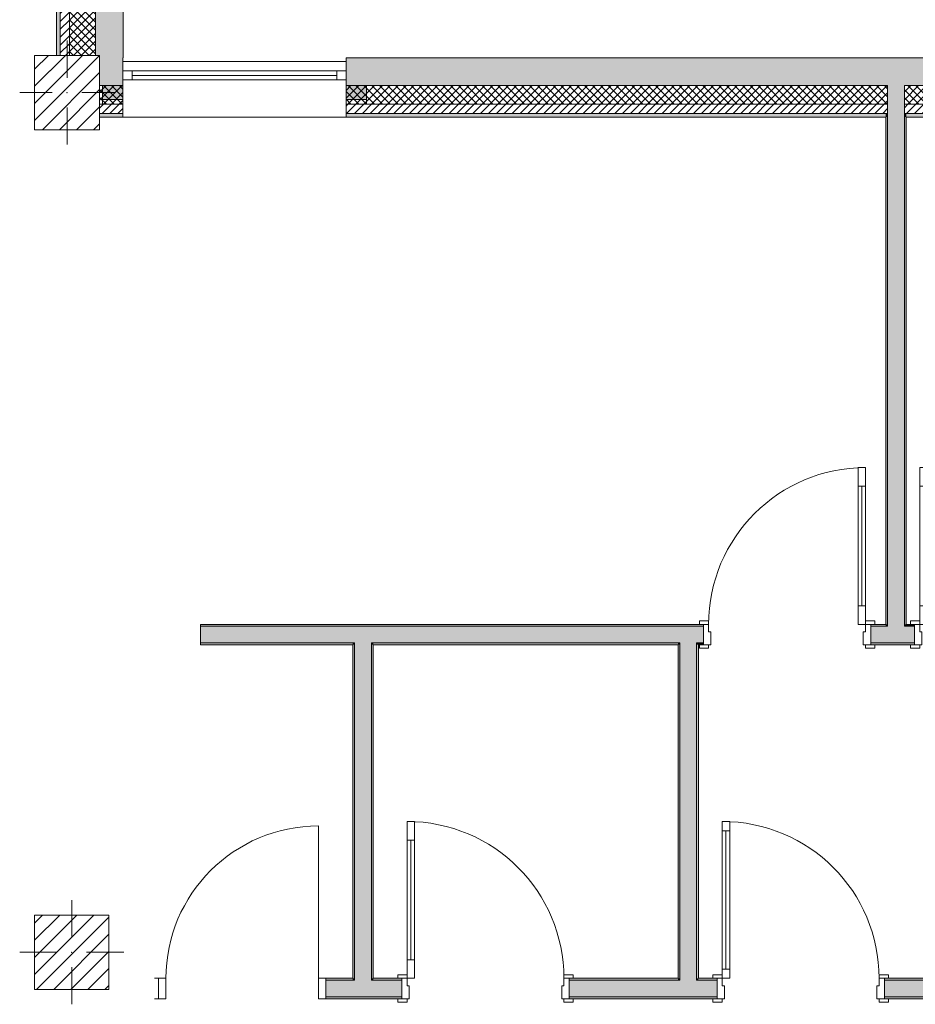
# Model space of a CAD drawing. Header units: millimetres. Extents: x -30280 to 19093, y -17757 to 4746.
# Tile 1 of 33: x -28248 to -23430, y -17114 to -11814. Entities that reach past the tile are written whole.
import ezdxf

# ---------------------------------------------------------------- set-up
doc = ezdxf.new("R2010")
doc.units = ezdxf.units.MM
doc.header["$MEASUREMENT"] = 0
doc.linetypes.add('Wipeout_Contour', pattern=[1000, 0, -1000])
for name, color, linetype in [('10_ESTR_Pilars', 7, 'Continuous'), ('12_FAÇ_Façana', 7, 'Continuous'), ('Puertas Archicad', 7, 'Continuous'), ('Ventanas Archicad', 7, 'Continuous')]:
    doc.layers.add(name, color=color, linetype=linetype)
for name, color, linetype, lineweight in [('10_ESTR_Pilars_Pluma_Nº__20', 1, 'Continuous', 5), ('10_ESTR_Pilars_Pluma_Nº__28', 7, 'Continuous', 20), ('10_ESTR_Pilars_Pluma_Nº__42', 8, 'Continuous', 25), ('12_FAÇ_Façana_Pluma_Nº__2', 8, 'Continuous', 5), ('12_FAÇ_Façana_Pluma_Nº__7', 7, 'Continuous', 5), ('Puertas Archicad_Pluma_Nº__1', 7, 'Continuous', 5), ('Puertas Archicad_Pluma_Nº__7', 7, 'Continuous', 5), ('Ventanas Archicad_Pluma_Nº__7', 7, 'Continuous', 5)]:
    doc.layers.add(name, color=color, linetype=linetype, lineweight=lineweight)
for name, color, linetype, lineweight, true_color in [('12_FAÇ_Façana_Pluma_Nº__102', 7, 'Continuous', 5, 0xcccccc), ('12_FAÇ_Façana_Pluma_Nº__174', 7, 'Continuous', 13, 0xe4ad2c), ('12_FAÇ_Façana_Pluma_Nº__176', 7, 'Continuous', 15, 0x93a0c6), ('12_FAÇ_Façana_Pluma_Nº__43', 7, 'Continuous', 5, 0xa4a4a6), ('Puertas Archicad_Pluma_Nº__23', 7, 'Continuous', 5, 0xa4a4a6), ('Puertas Archicad_Pluma_Nº__3', 7, 'Continuous', 5, 0xa4a4a4), ('Ventanas Archicad_Pluma_Nº__23', 7, 'Continuous', 5, 0xa4a4a6), ('Ventanas Archicad_Pluma_Nº__3', 7, 'Continuous', 5, 0xa4a4a4), ('Ventanas Archicad_Pluma_Nº__43', 7, 'Continuous', 5, 0xa4a4a6)]:
    doc.layers.add(name, color=color, linetype=linetype, lineweight=lineweight, true_color=true_color)
pattern_1 = [(45, (0, 0), (-21.213203, 21.213203), [])]
pattern_2 = [(45, (0, 0), (-21.213203, 21.213203), []), (135, (0, 0), (21.213203, 21.213203), [])]
pattern_3 = [(0, (0, 0), (0, 75), [0, -75])]
pattern_4 = [(45, (0, 0), (-45.96194, 45.96194), [])]

# ---------------------------------------------------------------- blocks, each defined once
blk = doc.blocks.new('Muro_5_1', base_point=(-28050.8, -12339))
at = {"layer": '12_FAÇ_Façana_Pluma_Nº__102', "linetype": 'Continuous', "lineweight": 0, "true_color": 0xe5e5e5}
blk.add_hatch(color=254, dxfattribs=at).paths.add_polyline_path([(-27840.8, -11151), (-27840.8, -12007), (-27817.9, -12007), (-27817.9, -12019), (-27690.8, -12019), (-27690.8, -11151)])
at = {"layer": '12_FAÇ_Façana_Pluma_Nº__174', "linetype": 'Continuous', "lineweight": 13, "true_color": 0xe4ad2c}
h = blk.add_hatch(dxfattribs=at)
h.set_pattern_fill('SATE_Aislamiento_0001', color=42, style=0, pattern_type=2)
h.set_pattern_definition(pattern_2)
h.paths.add_polyline_path([(-27840.8, -11151), (-27980.8, -11151), (-27980.8, -12007), (-27840.8, -12007)])
at = {"layer": '12_FAÇ_Façana_Pluma_Nº__176', "linetype": 'Continuous', "lineweight": 0, "true_color": 0x495063}
blk.add_hatch(color=251, dxfattribs=at).paths.add_polyline_path([(-28030.8, -11151), (-28050.8, -11151), (-28050.8, -12007), (-28030.8, -12007)])
at = {"layer": '12_FAÇ_Façana_Pluma_Nº__2', "linetype": 'Continuous', "lineweight": 5}
h = blk.add_hatch(dxfattribs=at)
h.set_pattern_fill('Ceramic_0001', color=8, style=0, pattern_type=2)
h.set_pattern_definition(pattern_1)
h.paths.add_polyline_path([(-27980.8, -11151), (-28030.8, -11151), (-28030.8, -12007), (-27980.8, -12007)])
at = {"layer": '12_FAÇ_Façana_Pluma_Nº__7', "color": 7, "linetype": 'Continuous', "lineweight": 5}
for p, q in [((-28030.8, -11151), (-28030.8, -12007)), ((-27980.8, -11151), (-27980.8, -12007)), ((-27840.8, -11151), (-27840.8, -12007))]:
    blk.add_line(p, q, dxfattribs=at)
at = {"layer": '12_FAÇ_Façana_Pluma_Nº__7', "color": 7, "linetype": 'Continuous', "lineweight": 5, "flags": 128}
for points in [[(-28050.8, -11151), (-28050.8, -12007)], [(-27840.8, -11151), (-27870.8, -11151)], [(-27690.8, -11151), (-27720.8, -11151)], [(-27690.8, -12019), (-27690.8, -11151)]]:
    blk.add_lwpolyline(points, dxfattribs=at)
blk = doc.blocks.new('Muro_32_1', base_point=(-23271.1, -12339))
at = {"layer": '12_FAÇ_Façana_Pluma_Nº__102', "linetype": 'Continuous', "lineweight": 0, "true_color": 0xe5e5e5}
for points in [[(-23578.6, -12019), (-26492.5, -12019), (-26492.5, -12169), (-23578.6, -12169)], [(-23578.6, -12169), (-23488.6, -12169), (-23488.6, -12019), (-23578.6, -12019)], [(-23488.6, -12169), (-23271.1, -12169), (-23271.1, -12019), (-23488.6, -12019)]]:
    blk.add_hatch(color=254, dxfattribs=at).paths.add_polyline_path(points)
at = {"layer": '12_FAÇ_Façana_Pluma_Nº__174', "linetype": 'Continuous', "lineweight": 13, "true_color": 0xe4ad2c}
h = blk.add_hatch(dxfattribs=at)
h.set_pattern_fill('SATE_Aislamiento_0001', color=42, style=0, pattern_type=2)
h.set_pattern_definition(pattern_2)
h.paths.add_polyline_path([(-23578.6, -12169), (-26492.5, -12169), (-26492.5, -12269), (-23578.6, -12269)])
h = blk.add_hatch(dxfattribs=at)
h.set_pattern_fill('SATE_Aislamiento_0001', color=42, style=0, pattern_type=2)
h.set_pattern_definition(pattern_2)
h.paths.add_polyline_path([(-23488.6, -12269), (-23271.1, -12269), (-23271.1, -12169), (-23488.6, -12169)])
at = {"layer": '12_FAÇ_Façana_Pluma_Nº__176', "linetype": 'Continuous', "lineweight": 0, "true_color": 0x495063}
for points in [[(-23588.6, -12319), (-26492.5, -12319), (-26492.5, -12339), (-23588.6, -12339)], [(-23588.6, -12339), (-23578.6, -12339), (-23578.6, -12319), (-23588.6, -12319)], [(-23488.6, -12339), (-23478.6, -12339), (-23478.6, -12319), (-23488.6, -12319)], [(-23478.6, -12339), (-23271.1, -12339), (-23271.1, -12319), (-23478.6, -12319)]]:
    blk.add_hatch(color=251, dxfattribs=at).paths.add_polyline_path(points)
at = {"layer": '12_FAÇ_Façana_Pluma_Nº__2', "linetype": 'Continuous', "lineweight": 5}
h = blk.add_hatch(dxfattribs=at)
h.set_pattern_fill('Ceramic_0001', color=8, style=0, pattern_type=2)
h.set_pattern_definition(pattern_1)
h.paths.add_polyline_path([(-23578.6, -12269), (-26492.5, -12269), (-26492.5, -12319), (-23578.6, -12319)])
h = blk.add_hatch(dxfattribs=at)
h.set_pattern_fill('Ceramic_0001', color=8, style=0, pattern_type=2)
h.set_pattern_definition(pattern_1)
h.paths.add_polyline_path([(-23488.6, -12319), (-23271.1, -12319), (-23271.1, -12269), (-23488.6, -12269)])
at = {"layer": '12_FAÇ_Façana_Pluma_Nº__7', "color": 7, "linetype": 'Continuous', "lineweight": 5}
for p, q in [((-26492.5, -12169), (-23578.6, -12169)), ((-23578.6, -12169), (-23578.6, -12269)), ((-23488.6, -12269), (-23488.6, -12169)), ((-23488.6, -12169), (-23271.1, -12169)), ((-26492.5, -12269), (-23578.6, -12269)), ((-23578.6, -12269), (-23578.6, -12319)), ((-23488.6, -12319), (-23488.6, -12269)), ((-23488.6, -12269), (-23271.1, -12269)), ((-26492.5, -12319), (-23578.6, -12319)), ((-23578.6, -12319), (-23578.6, -12339)), ((-23488.6, -12339), (-23488.6, -12319)), ((-23488.6, -12319), (-23271.1, -12319))]:
    blk.add_line(p, q, dxfattribs=at)
at = {"layer": '12_FAÇ_Façana_Pluma_Nº__7', "color": 7, "linetype": 'Continuous', "lineweight": 5, "flags": 128}
for points in [[(-23271.1, -12019), (-26492.5, -12019)], [(-26492.5, -12019), (-26492.5, -12339)], [(-23271.1, -12059), (-23271.1, -12019)], [(-26492.5, -12339), (-23588.6, -12339)], [(-23478.6, -12339), (-23271.1, -12339)]]:
    blk.add_lwpolyline(points, dxfattribs=at)
blk = doc.blocks.new('Muro_34_1', base_point=(-27692.5, -12339))
at = {"layer": '12_FAÇ_Façana_Pluma_Nº__102', "linetype": 'Continuous', "lineweight": 0, "true_color": 0xe5e5e5}
blk.add_hatch(color=254, dxfattribs=at).paths.add_polyline_path([(-27692.5, -12019), (-27817.9, -12019), (-27817.9, -12169), (-27692.5, -12169)])
at = {"layer": '12_FAÇ_Façana_Pluma_Nº__174', "linetype": 'Continuous', "lineweight": 13, "true_color": 0xe4ad2c}
h = blk.add_hatch(dxfattribs=at)
h.set_pattern_fill('SATE_Aislamiento_0001', color=42, style=0, pattern_type=2)
h.set_pattern_definition(pattern_2)
h.paths.add_polyline_path([(-27692.5, -12169), (-27817.9, -12169), (-27817.9, -12269), (-27692.5, -12269)])
at = {"layer": '12_FAÇ_Façana_Pluma_Nº__176', "linetype": 'Continuous', "lineweight": 0, "true_color": 0x495063}
blk.add_hatch(color=251, dxfattribs=at).paths.add_polyline_path([(-27692.5, -12319), (-27817.9, -12319), (-27817.9, -12339), (-27692.5, -12339)])
at = {"layer": '12_FAÇ_Façana_Pluma_Nº__2', "linetype": 'Continuous', "lineweight": 5}
h = blk.add_hatch(dxfattribs=at)
h.set_pattern_fill('Ceramic_0001', color=8, style=0, pattern_type=2)
h.set_pattern_definition(pattern_1)
h.paths.add_polyline_path([(-27692.5, -12269), (-27817.9, -12269), (-27817.9, -12319), (-27692.5, -12319)])
at = {"layer": '12_FAÇ_Façana_Pluma_Nº__7', "color": 7, "linetype": 'Continuous', "lineweight": 5}
for p, q in [((-27817.9, -12169), (-27692.5, -12169)), ((-27817.9, -12269), (-27692.5, -12269)), ((-27817.9, -12319), (-27692.5, -12319))]:
    blk.add_line(p, q, dxfattribs=at)
at = {"layer": '12_FAÇ_Façana_Pluma_Nº__7', "color": 7, "linetype": 'Continuous', "lineweight": 5, "flags": 128}
for points in [[(-27692.5, -12059), (-27692.5, -12019)], [(-27817.9, -12339), (-27692.5, -12339)]]:
    blk.add_lwpolyline(points, dxfattribs=at)
blk = doc.blocks.new('Ventana Vertical Multi-Faja 27_10')
at = {"layer": 'Ventanas Archicad_Pluma_Nº__23', "color": 253, "linetype": 'Continuous', "lineweight": 5, "true_color": 0xa4a4a6}
for p, q in [((-600, 0), (-550, 0)), ((-550, 0), (-550, -50)), ((550, -50), (550, 0)), ((550, 0), (600, 0)), ((-550, -50), (-600, -50)), ((600, -50), (550, -50))]:
    blk.add_line(p, q, dxfattribs=at)
at = {"layer": 'Ventanas Archicad_Pluma_Nº__3', "color": 253, "linetype": 'Continuous', "lineweight": 5, "true_color": 0xa4a4a4}
for p, q in [((-600, 50), (600, 50)), ((-550, 0), (550, 0)), ((-550, -25), (550, -25)), ((550, -50), (-550, -50)), ((-600, -250), (600, -250))]:
    blk.add_line(p, q, dxfattribs=at)
at = {"layer": 'Ventanas Archicad_Pluma_Nº__43', "color": 253, "linetype": 'Continuous', "lineweight": 5, "true_color": 0xa4a4a6}
for p, q in [((-600, -180), (-600, -155)), ((600, -180), (600, -155))]:
    blk.add_line(p, q, dxfattribs=at)
at = {"layer": 'Ventanas Archicad_Pluma_Nº__7', "color": 7, "linetype": 'Continuous', "lineweight": 5}
for p, q in [((-600, 50), (-600, 30)), ((-600, 30), (-600, 0)), ((-600, 30), (-600, 0)), ((-600, 0), (-600, -50)), ((-600, 0), (-600, -50)), ((-600, 0), (-600, -50)), ((-600, 0), (-600, -50)), ((600, 50), (600, 30)), ((600, 30), (600, 0)), ((600, 30), (600, 0)), ((600, 0), (600, -50)), ((600, 0), (600, -50)), ((600, 0), (600, -50)), ((600, 0), (600, -50)), ((-600, -50), (-600, -80)), ((-600, -50), (-600, -80)), ((600, -50), (600, -80)), ((600, -50), (600, -80)), ((-600, -80), (-600, -155)), ((-600, -80), (-600, -155)), ((600, -80), (600, -155)), ((600, -80), (600, -155)), ((-600, -180), (-600, -230)), ((600, -180), (600, -230)), ((-600, -230), (-600, -250)), ((600, -230), (600, -250))]:
    blk.add_line(p, q, dxfattribs=at)
blk = doc.blocks.new('Muro_35_1', base_point=(-26497.5, -12339))
at = {"layer": '12_FAÇ_Façana', "linetype": 'Continuous', "lineweight": 0, "true_color": 0x000000}
h = blk.add_hatch(dxfattribs=at)
h.set_pattern_fill('Yeso_0001', color=18, style=0, pattern_type=2)
h.set_pattern_definition(pattern_3)
h.paths.add_polyline_path([(-27692.5, -12269), (-27692.5, -12244), (-27802.5, -12244), (-27802.5, -12269)])
h = blk.add_hatch(dxfattribs=at)
h.set_pattern_fill('Yeso_0001', color=18, style=0, pattern_type=2)
h.set_pattern_definition(pattern_3)
h.paths.add_polyline_path([(-26492.5, -12269), (-26382.5, -12269), (-26382.5, -12244), (-26492.5, -12244)])
at = {"layer": '12_FAÇ_Façana_Pluma_Nº__102', "linetype": 'Continuous', "lineweight": 0, "true_color": 0xe5e5e5}
for points in [[(-27802.5, -12169), (-27802.5, -12244), (-27692.5, -12244), (-27692.5, -12059)], [(-26382.5, -12169), (-26492.5, -12059), (-26492.5, -12244), (-26382.5, -12244)]]:
    blk.add_hatch(color=254, dxfattribs=at).paths.add_polyline_path(points)
at = {"layer": '12_FAÇ_Façana_Pluma_Nº__43', "color": 253, "linetype": 'Continuous', "lineweight": 5, "true_color": 0xa4a4a6}
for p, q in [((-27802.5, -12244), (-27802.5, -12269)), ((-27692.5, -12244), (-27802.5, -12244)), ((-27802.5, -12269), (-27692.5, -12269)), ((-27692.5, -12269), (-27692.5, -12244)), ((-26492.5, -12269), (-26492.5, -12244)), ((-26492.5, -12244), (-26382.5, -12244)), ((-26382.5, -12269), (-26492.5, -12269)), ((-26382.5, -12244), (-26382.5, -12269))]:
    blk.add_line(p, q, dxfattribs=at)
at = {"layer": '12_FAÇ_Façana_Pluma_Nº__7', "color": 7, "linetype": 'Continuous', "lineweight": 5}
for p, q in [((-27692.5, -12039), (-27692.5, -12059)), ((-27692.5, -12059), (-27692.5, -12089)), ((-27692.5, -12059), (-27692.5, -12089)), ((-26492.5, -12039), (-26492.5, -12059)), ((-26492.5, -12059), (-26492.5, -12089)), ((-26492.5, -12059), (-26492.5, -12089)), ((-27692.5, -12089), (-27692.5, -12139)), ((-27692.5, -12089), (-27692.5, -12139)), ((-26492.5, -12089), (-26492.5, -12139)), ((-26492.5, -12089), (-26492.5, -12139)), ((-27802.5, -12169), (-27802.5, -12244)), ((-27692.5, -12139), (-27692.5, -12169)), ((-27692.5, -12139), (-27692.5, -12169)), ((-27692.5, -12169), (-27692.5, -12244)), ((-27692.5, -12169), (-27692.5, -12244)), ((-26492.5, -12139), (-26492.5, -12169)), ((-26492.5, -12139), (-26492.5, -12169)), ((-26492.5, -12169), (-26492.5, -12244)), ((-26492.5, -12169), (-26492.5, -12244)), ((-26382.5, -12169), (-26382.5, -12244)), ((-27692.5, -12269), (-27692.5, -12319)), ((-26492.5, -12269), (-26492.5, -12319)), ((-27692.5, -12319), (-27692.5, -12339)), ((-26492.5, -12319), (-26492.5, -12339))]:
    blk.add_line(p, q, dxfattribs=at)
at = {"layer": 'Ventanas Archicad', "color": 253, "linetype": 'Continuous', "lineweight": 5, "true_color": 0xa4a4a6, "zscale": 1000}
blk.add_blockref('Ventana Vertical Multi-Faja 27_10', (-27092.5, -12089), dxfattribs=at)
blk = doc.blocks.new('Puerta 27')
at = {"layer": 'Puertas Archicad_Pluma_Nº__1', "color": 7, "linetype": 'Continuous', "lineweight": 5}
for p, q in [((382, 744), (382, 844)), ((382, 844), (422, 844)), ((422, 844), (422, 744)), ((422, 744), (382, 744)), ((402, 744), (402, 100)), ((382, 0), (382, 100)), ((382, 100), (422, 100)), ((422, 100), (422, 0)), ((-472, 0), (-472, 19)), ((-472, 19), (-422, 19)), ((-422, 0), (-472, 0)), ((-422, 0), (-450, 0)), ((-450, 0), (-450, -110)), ((-422, 19), (-422, 0)), ((-422, -40), (-422, 0)), ((422, 0), (382, 0)), ((422, 19), (472, 19)), ((422, 0), (422, 19)), ((472, 0), (422, 0)), ((450, 0), (422, 0)), ((422, 0), (422, -40)), ((450, -110), (450, 0)), ((472, 19), (472, 0)), ((-410, -40), (-422, -40)), ((-410, -110), (-410, -40)), ((422, -40), (410, -40)), ((410, -40), (410, -110)), ((-472, -129), (-472, -110)), ((-472, -110), (-422, -110)), ((-422, -129), (-472, -129)), ((-450, -110), (-410, -110)), ((-422, -110), (-422, -129)), ((410, -110), (450, -110)), ((422, -110), (472, -110)), ((422, -129), (422, -110)), ((472, -129), (422, -129)), ((472, -110), (472, -129))]:
    blk.add_line(p, q, dxfattribs=at)
at = {"layer": 'Puertas Archicad_Pluma_Nº__1', "color": 7, "linetype": 'Continuous', "lineweight": 5, "flags": 128}
for points in [[(402, 744), (402, 100), (382, 100), (382, 744)], [(422, 744), (422, 100), (402, 100), (402, 744)]]:
    blk.add_lwpolyline(points, close=True, dxfattribs=at)
at = {"layer": 'Puertas Archicad_Pluma_Nº__3', "color": 253, "linetype": 'Continuous', "lineweight": 5, "true_color": 0xa4a4a4}
blk.add_arc((422, 0), 844, 90, 180, dxfattribs=at)
at = {"layer": 'Puertas Archicad_Pluma_Nº__7', "color": 7, "linetype": 'Continuous', "lineweight": 5}
for p, q in [((-450, 0), (-472, 0)), ((-450, 0), (-472, 0)), ((-450, 0), (-450, -10)), ((-450, 0), (-450, -10)), ((450, 0), (450, -10)), ((450, 0), (450, -10)), ((450, 0), (472, 0)), ((450, 0), (472, 0)), ((-450, -10), (-450, -100)), ((-450, -10), (-450, -100)), ((450, -10), (450, -100)), ((450, -10), (450, -100)), ((-450, -100), (-450, -110)), ((-450, -100), (-450, -110)), ((450, -100), (450, -110)), ((450, -100), (450, -110)), ((-450, -110), (-472, -110)), ((-450, -110), (-472, -110)), ((450, -110), (472, -110)), ((450, -110), (472, -110))]:
    blk.add_line(p, q, dxfattribs=at)
blk = doc.blocks.new('Puerta 27_2')
at = {"layer": 'Puertas Archicad_Pluma_Nº__1', "color": 7, "linetype": 'Continuous', "lineweight": 5}
for p, q in [((382, 794), (382, 844)), ((382, 844), (422, 844)), ((422, 844), (422, 794)), ((422, 794), (382, 794)), ((402, 794), (402, 50)), ((-472, 0), (-472, 19)), ((-472, 19), (-422, 19)), ((-422, 0), (-472, 0)), ((-422, 0), (-450, 0)), ((-450, 0), (-450, -110)), ((-422, 19), (-422, 0)), ((-422, -40), (-422, 0)), ((382, 0), (382, 50)), ((382, 50), (422, 50)), ((422, 0), (382, 0)), ((422, 50), (422, 0)), ((422, 19), (472, 19)), ((422, 0), (422, 19)), ((472, 0), (422, 0)), ((450, 0), (422, 0)), ((422, 0), (422, -40)), ((450, -110), (450, 0)), ((472, 19), (472, 0)), ((-410, -40), (-422, -40)), ((-410, -110), (-410, -40)), ((422, -40), (410, -40)), ((410, -40), (410, -110)), ((-472, -129), (-472, -110)), ((-472, -110), (-422, -110)), ((-422, -129), (-472, -129)), ((-450, -110), (-410, -110)), ((-422, -110), (-422, -129)), ((410, -110), (450, -110)), ((422, -110), (472, -110)), ((422, -129), (422, -110)), ((472, -129), (422, -129)), ((472, -110), (472, -129))]:
    blk.add_line(p, q, dxfattribs=at)
at = {"layer": 'Puertas Archicad_Pluma_Nº__1', "color": 7, "linetype": 'Continuous', "lineweight": 5, "flags": 128}
for points in [[(402, 794), (402, 50), (382, 50), (382, 794)], [(422, 794), (422, 50), (402, 50), (402, 794)]]:
    blk.add_lwpolyline(points, close=True, dxfattribs=at)
at = {"layer": 'Puertas Archicad_Pluma_Nº__3', "color": 253, "linetype": 'Continuous', "lineweight": 5, "true_color": 0xa4a4a4}
blk.add_arc((422, 0), 844, 90, 180, dxfattribs=at)
at = {"layer": 'Puertas Archicad_Pluma_Nº__7', "color": 7, "linetype": 'Continuous', "lineweight": 5}
for p, q in [((-450, 0), (-472, 0)), ((-450, 0), (-472, 0)), ((-450, 0), (-450, -10)), ((-450, 0), (-450, -10)), ((450, 0), (450, -10)), ((450, 0), (450, -10)), ((450, 0), (472, 0)), ((450, 0), (472, 0)), ((-450, -10), (-450, -100)), ((-450, -10), (-450, -100)), ((450, -10), (450, -100)), ((450, -10), (450, -100)), ((-450, -100), (-450, -110)), ((-450, -100), (-450, -110)), ((450, -100), (450, -110)), ((450, -100), (450, -110)), ((-450, -110), (-472, -110)), ((-450, -110), (-472, -110)), ((450, -110), (472, -110)), ((450, -110), (472, -110))]:
    blk.add_line(p, q, dxfattribs=at)
blk = doc.blocks.new('Puerta 27_3')
at = {"layer": 'Puertas Archicad_Pluma_Nº__23', "color": 253, "linetype": 'Continuous', "lineweight": 5, "true_color": 0xa4a4a6}
for p, q in [((-410, 0), (-450, 0)), ((-450, 0), (-450, -110)), ((-410, -110), (-410, 0)), ((450, 0), (410, 0)), ((410, 0), (410, -110)), ((450, -110), (450, 0)), ((-450, -110), (-410, -110)), ((410, -110), (450, -110))]:
    blk.add_line(p, q, dxfattribs=at)
at = {"layer": 'Puertas Archicad_Pluma_Nº__3', "color": 253, "linetype": 'Continuous', "lineweight": 5, "true_color": 0xa4a4a4}
blk.add_line((410, 0), (410, 820), dxfattribs=at)
blk.add_arc((410, 0), 820, 90, 180, dxfattribs=at)
at = {"layer": 'Puertas Archicad_Pluma_Nº__7', "color": 7, "linetype": 'Continuous', "lineweight": 5}
for p, q in [((-450, 0), (-472, 0)), ((-450, 0), (-472, 0)), ((-450, 0), (-450, -10)), ((-450, 0), (-450, -10)), ((450, 0), (450, -10)), ((450, 0), (450, -10)), ((450, 0), (472, 0)), ((450, 0), (472, 0)), ((-450, -10), (-450, -100)), ((-450, -10), (-450, -100)), ((450, -10), (450, -100)), ((450, -10), (450, -100)), ((-450, -100), (-450, -110)), ((-450, -100), (-450, -110)), ((450, -100), (450, -110)), ((450, -100), (450, -110)), ((-450, -110), (-472, -110)), ((-450, -110), (-472, -110)), ((450, -110), (472, -110)), ((450, -110), (472, -110))]:
    blk.add_line(p, q, dxfattribs=at)
blk = doc.blocks.new('Muro_38_1', base_point=(-27275.1, -17084))
at = {"layer": '12_FAÇ_Façana_Pluma_Nº__102', "linetype": 'Continuous', "lineweight": 0, "true_color": 0xe5e5e5}
for points in [[(-26446.1, -16984), (-26601.1, -16984), (-26601.1, -17074), (-26446.1, -17074)], [(-26356.1, -16984), (-26446.1, -16984), (-26446.1, -17074), (-26356.1, -17074)], [(-26356.1, -16984), (-26356.1, -17074), (-26192.1, -17074), (-26192.1, -16984)], [(-24696.4, -16984), (-25292.1, -16984), (-25292.1, -17074), (-24696.4, -17074)], [(-24606.4, -16984), (-24696.4, -16984), (-24696.4, -17074), (-24606.4, -17074)], [(-24606.4, -17074), (-24496.4, -17074), (-24496.4, -16984), (-24606.4, -16984)], [(-23596.4, -17074), (-21756.1, -17074), (-21756.1, -16984), (-23596.4, -16984)], [(-21356.1, -17074), (-19228.6, -17074), (-19228.6, -16984), (-21356.1, -16984)]]:
    blk.add_hatch(color=254, dxfattribs=at).paths.add_polyline_path(points)
at = {"layer": '12_FAÇ_Façana_Pluma_Nº__176', "linetype": 'Continuous', "lineweight": 0, "true_color": 0x495063}
for points in [[(-26456.1, -16974), (-26601.1, -16974), (-26601.1, -16984), (-26456.1, -16984)], [(-26446.1, -16974), (-26456.1, -16974), (-26456.1, -16984), (-26446.1, -16984)], [(-26346.1, -16974), (-26356.1, -16974), (-26356.1, -16984), (-26346.1, -16984)], [(-26346.1, -16974), (-26346.1, -16984), (-26192.1, -16984), (-26192.1, -16974)], [(-25292.1, -16984), (-24706.4, -16984), (-24706.4, -16974), (-25292.1, -16974)], [(-24696.4, -16974), (-24706.4, -16974), (-24706.4, -16984), (-24696.4, -16984)], [(-24596.4, -16974), (-24606.4, -16974), (-24606.4, -16984), (-24596.4, -16984)], [(-24496.4, -16974), (-24596.4, -16974), (-24596.4, -16984), (-24496.4, -16984)], [(-21756.1, -16974), (-23596.4, -16974), (-23596.4, -16984), (-21756.1, -16984)], [(-21356.1, -16984), (-19228.6, -16984), (-19228.6, -16974), (-21356.1, -16974)], [(-26601.1, -17084), (-26192.1, -17084), (-26192.1, -17074), (-26601.1, -17074)], [(-25292.1, -17084), (-24496.4, -17084), (-24496.4, -17074), (-25292.1, -17074)], [(-23596.4, -17074), (-23596.4, -17084), (-21756.1, -17084), (-21756.1, -17074)], [(-21356.1, -17084), (-19228.6, -17084), (-19228.6, -17074), (-21356.1, -17074)]]:
    blk.add_hatch(color=251, dxfattribs=at).paths.add_polyline_path(points)
at = {"layer": '12_FAÇ_Façana_Pluma_Nº__7', "color": 7, "linetype": 'Continuous', "lineweight": 5}
for p, q in [((-27501.1, -16974), (-27523.1, -16974)), ((-27501.1, -16974), (-27501.1, -16984)), ((-27501.1, -16984), (-27501.1, -17074)), ((-26601.1, -16974), (-26579.1, -16974)), ((-26601.1, -16974), (-26601.1, -16984)), ((-26446.1, -16984), (-26601.1, -16984)), ((-26601.1, -16984), (-26601.1, -17074)), ((-26446.1, -16974), (-26446.1, -16984)), ((-26356.1, -16984), (-26356.1, -16974)), ((-26192.1, -16984), (-26356.1, -16984)), ((-26192.1, -16974), (-26214.1, -16974)), ((-26192.1, -16974), (-26192.1, -16984)), ((-26192.1, -16984), (-26192.1, -17074)), ((-25292.1, -16974), (-25270.1, -16974)), ((-25292.1, -16974), (-25292.1, -16984)), ((-24696.4, -16984), (-25292.1, -16984)), ((-25292.1, -16984), (-25292.1, -17074)), ((-24696.4, -16974), (-24696.4, -16984)), ((-24606.4, -16984), (-24606.4, -16974)), ((-24496.4, -16984), (-24606.4, -16984)), ((-24496.4, -16974), (-24518.4, -16974)), ((-24496.4, -16974), (-24496.4, -16984)), ((-24496.4, -16984), (-24496.4, -17074)), ((-23596.4, -16974), (-23574.4, -16974)), ((-23596.4, -16974), (-23596.4, -16984)), ((-21756.1, -16984), (-23596.4, -16984)), ((-23596.4, -16984), (-23596.4, -17074)), ((-19228.6, -16984), (-21356.1, -16984)), ((-27501.1, -17084), (-27523.1, -17084)), ((-27501.1, -17074), (-27501.1, -17084)), ((-26601.1, -17074), (-26446.1, -17074)), ((-26601.1, -17074), (-26601.1, -17084)), ((-26601.1, -17084), (-26579.1, -17084)), ((-26446.1, -17074), (-26356.1, -17074)), ((-26356.1, -17074), (-26192.1, -17074)), ((-26192.1, -17084), (-26214.1, -17084)), ((-26192.1, -17074), (-26192.1, -17084)), ((-25292.1, -17074), (-24696.4, -17074)), ((-25292.1, -17074), (-25292.1, -17084)), ((-25292.1, -17084), (-25270.1, -17084)), ((-24696.4, -17074), (-24606.4, -17074)), ((-24606.4, -17074), (-24496.4, -17074)), ((-24496.4, -17084), (-24518.4, -17084)), ((-24496.4, -17074), (-24496.4, -17084)), ((-23596.4, -17074), (-21756.1, -17074)), ((-23596.4, -17074), (-23596.4, -17084)), ((-23596.4, -17084), (-23574.4, -17084)), ((-21356.1, -17074), (-19228.6, -17074))]:
    blk.add_line(p, q, dxfattribs=at)
at = {"layer": '12_FAÇ_Façana_Pluma_Nº__7', "color": 7, "linetype": 'Continuous', "lineweight": 5, "flags": 128}
for points in [[(-26456.1, -16974), (-26601.1, -16974)], [(-26192.1, -16974), (-26346.1, -16974)], [(-24706.4, -16974), (-25292.1, -16974)], [(-24496.4, -16974), (-24596.4, -16974)], [(-21756.1, -16974), (-23596.4, -16974)], [(-19228.6, -16974), (-21356.1, -16974)], [(-26601.1, -17084), (-26192.1, -17084)], [(-25292.1, -17084), (-24496.4, -17084)], [(-23596.4, -17084), (-21756.1, -17084)], [(-21356.1, -17084), (-19228.6, -17084)]]:
    blk.add_lwpolyline(points, dxfattribs=at)
at = {"layer": 'Puertas Archicad', "color": 253, "linetype": 'Continuous', "lineweight": 5, "true_color": 0xa4a4a6, "zscale": 1000}
blk.add_blockref('Puerta 27_3', (-27051.1, -16974), dxfattribs=at)
at = {"layer": 'Puertas Archicad', "color": 253, "linetype": 'Continuous', "lineweight": 5, "true_color": 0xa4a4a6, "xscale": -1, "zscale": 1000}
for name, p in [('Puerta 27', (-25742.1, -16974)), ('Puerta 27_2', (-24046.4, -16974))]:
    blk.add_blockref(name, p, dxfattribs=at)
blk = doc.blocks.new('Puerta 27_4')
at = {"layer": 'Puertas Archicad_Pluma_Nº__1', "color": 7, "linetype": 'Continuous', "lineweight": 5}
for p, q in [((382, 744), (382, 844)), ((382, 844), (422, 844)), ((422, 844), (422, 744)), ((422, 744), (382, 744)), ((402, 744), (402, 100)), ((382, 0), (382, 100)), ((382, 100), (422, 100)), ((422, 100), (422, 0)), ((-472, 0), (-472, 19)), ((-472, 19), (-422, 19)), ((-422, 0), (-472, 0)), ((-422, 0), (-450, 0)), ((-450, 0), (-450, -110)), ((-422, 19), (-422, 0)), ((-422, -40), (-422, 0)), ((422, 0), (382, 0)), ((422, 19), (472, 19)), ((422, 0), (422, 19)), ((472, 0), (422, 0)), ((450, 0), (422, 0)), ((422, 0), (422, -40)), ((450, -110), (450, 0)), ((472, 19), (472, 0)), ((-410, -40), (-422, -40)), ((-410, -110), (-410, -40)), ((422, -40), (410, -40)), ((410, -40), (410, -110)), ((-472, -129), (-472, -110)), ((-472, -110), (-422, -110)), ((-422, -129), (-472, -129)), ((-450, -110), (-410, -110)), ((-422, -110), (-422, -129)), ((410, -110), (450, -110)), ((422, -110), (472, -110)), ((422, -129), (422, -110)), ((472, -129), (422, -129)), ((472, -110), (472, -129))]:
    blk.add_line(p, q, dxfattribs=at)
at = {"layer": 'Puertas Archicad_Pluma_Nº__1', "color": 7, "linetype": 'Continuous', "lineweight": 5, "flags": 128}
for points in [[(402, 744), (402, 100), (382, 100), (382, 744)], [(422, 744), (422, 100), (402, 100), (402, 744)]]:
    blk.add_lwpolyline(points, close=True, dxfattribs=at)
at = {"layer": 'Puertas Archicad_Pluma_Nº__3', "color": 253, "linetype": 'Continuous', "lineweight": 5, "true_color": 0xa4a4a4}
blk.add_arc((422, 0), 844, 90, 180, dxfattribs=at)
at = {"layer": 'Puertas Archicad_Pluma_Nº__7', "color": 7, "linetype": 'Continuous', "lineweight": 5}
for p, q in [((-450, 0), (-472, 0)), ((-450, 0), (-472, 0)), ((-450, 0), (-450, -10)), ((-450, 0), (-450, -10)), ((450, 0), (450, -10)), ((450, 0), (450, -10)), ((450, 0), (472, 0)), ((450, 0), (472, 0)), ((-450, -10), (-450, -100)), ((-450, -10), (-450, -100)), ((450, -10), (450, -100)), ((450, -10), (450, -100)), ((-450, -100), (-450, -110)), ((-450, -100), (-450, -110)), ((450, -100), (450, -110)), ((450, -100), (450, -110)), ((-450, -110), (-472, -110)), ((-450, -110), (-472, -110)), ((450, -110), (472, -110)), ((450, -110), (472, -110))]:
    blk.add_line(p, q, dxfattribs=at)
blk = doc.blocks.new('Puerta 27_5')
at = {"layer": 'Puertas Archicad_Pluma_Nº__1', "color": 7, "linetype": 'Continuous', "lineweight": 5}
for p, q in [((382, 744), (382, 844)), ((382, 844), (422, 844)), ((422, 844), (422, 744)), ((422, 744), (382, 744)), ((402, 744), (402, 100)), ((382, 0), (382, 100)), ((382, 100), (422, 100)), ((422, 100), (422, 0)), ((-472, 0), (-472, 19)), ((-472, 19), (-422, 19)), ((-422, 0), (-472, 0)), ((-422, 0), (-450, 0)), ((-450, 0), (-450, -110)), ((-422, 19), (-422, 0)), ((-422, -40), (-422, 0)), ((422, 0), (382, 0)), ((422, 19), (472, 19)), ((422, 0), (422, 19)), ((472, 0), (422, 0)), ((450, 0), (422, 0)), ((422, 0), (422, -40)), ((450, -110), (450, 0)), ((472, 19), (472, 0)), ((-410, -40), (-422, -40)), ((-410, -110), (-410, -40)), ((422, -40), (410, -40)), ((410, -40), (410, -110)), ((-472, -129), (-472, -110)), ((-472, -110), (-422, -110)), ((-422, -129), (-472, -129)), ((-450, -110), (-410, -110)), ((-422, -110), (-422, -129)), ((410, -110), (450, -110)), ((422, -110), (472, -110)), ((422, -129), (422, -110)), ((472, -129), (422, -129)), ((472, -110), (472, -129))]:
    blk.add_line(p, q, dxfattribs=at)
at = {"layer": 'Puertas Archicad_Pluma_Nº__1', "color": 7, "linetype": 'Continuous', "lineweight": 5, "flags": 128}
for points in [[(402, 744), (402, 100), (382, 100), (382, 744)], [(422, 744), (422, 100), (402, 100), (402, 744)]]:
    blk.add_lwpolyline(points, close=True, dxfattribs=at)
at = {"layer": 'Puertas Archicad_Pluma_Nº__3', "color": 253, "linetype": 'Continuous', "lineweight": 5, "true_color": 0xa4a4a4}
blk.add_arc((422, 0), 844, 90, 180, dxfattribs=at)
at = {"layer": 'Puertas Archicad_Pluma_Nº__7', "color": 7, "linetype": 'Continuous', "lineweight": 5}
for p, q in [((-450, 0), (-472, 0)), ((-450, 0), (-472, 0)), ((-450, 0), (-450, -10)), ((-450, 0), (-450, -10)), ((450, 0), (450, -10)), ((450, 0), (450, -10)), ((450, 0), (472, 0)), ((450, 0), (472, 0)), ((-450, -10), (-450, -100)), ((-450, -10), (-450, -100)), ((450, -10), (450, -100)), ((450, -10), (450, -100)), ((-450, -100), (-450, -110)), ((-450, -100), (-450, -110)), ((450, -100), (450, -110)), ((450, -100), (450, -110)), ((-450, -110), (-472, -110)), ((-450, -110), (-472, -110)), ((450, -110), (472, -110)), ((450, -110), (472, -110))]:
    blk.add_line(p, q, dxfattribs=at)
blk = doc.blocks.new('Muro_39_1', base_point=(-27275.1, -15179))
at = {"layer": '12_FAÇ_Façana_Pluma_Nº__102', "linetype": 'Continuous', "lineweight": 0, "true_color": 0xe5e5e5}
for points in [[(-26446.1, -15079), (-27275.1, -15079), (-27275.1, -15169), (-26446.1, -15169)], [(-26356.1, -15079), (-26446.1, -15079), (-26446.1, -15169), (-26356.1, -15169)], [(-24696.4, -15079), (-26356.1, -15079), (-26356.1, -15169), (-24696.4, -15169)], [(-24606.4, -15079), (-24696.4, -15079), (-24696.4, -15169), (-24606.4, -15169)], [(-24606.4, -15079), (-24606.4, -15169), (-24569.6, -15169), (-24569.6, -15079)], [(-23578.6, -15079), (-23669.6, -15079), (-23669.6, -15169), (-23578.6, -15169)], [(-23488.6, -15079), (-23578.6, -15079), (-23578.6, -15169), (-23488.6, -15169)], [(-23488.6, -15079), (-23488.6, -15169), (-23433.9, -15169), (-23433.9, -15079)], [(-20681.4, -15079), (-22533.9, -15079), (-22533.9, -15169), (-20681.4, -15169)], [(-20681.4, -15079), (-20591.4, -15169), (-20591.4, -15079)], [(-20681.4, -15169), (-20591.4, -15169), (-20681.4, -15079)]]:
    blk.add_hatch(color=254, dxfattribs=at).paths.add_polyline_path(points)
at = {"layer": '12_FAÇ_Façana_Pluma_Nº__176', "linetype": 'Continuous', "lineweight": 0, "true_color": 0x495063}
for points in [[(-27275.1, -15069), (-27275.1, -15079), (-24569.6, -15079), (-24569.6, -15069)], [(-23669.6, -15079), (-23588.6, -15079), (-23588.6, -15069), (-23669.6, -15069)], [(-23578.6, -15069), (-23588.6, -15069), (-23588.6, -15079), (-23578.6, -15079)], [(-23478.6, -15069), (-23488.6, -15069), (-23488.6, -15079), (-23478.6, -15079)], [(-23478.6, -15069), (-23478.6, -15079), (-23433.9, -15079), (-23433.9, -15069)], [(-22533.9, -15079), (-20691.4, -15079), (-20691.4, -15069), (-22533.9, -15069)], [(-20691.4, -15069), (-20681.4, -15079), (-20681.4, -15069)], [(-20691.4, -15079), (-20681.4, -15079), (-20691.4, -15069)], [(-26456.1, -15169), (-27275.1, -15169), (-27275.1, -15179), (-26456.1, -15179)], [(-26446.1, -15169), (-26456.1, -15169), (-26456.1, -15179), (-26446.1, -15179)], [(-26346.1, -15169), (-26356.1, -15169), (-26356.1, -15179), (-26346.1, -15179)], [(-24706.4, -15169), (-26346.1, -15169), (-26346.1, -15179), (-24706.4, -15179)], [(-24696.4, -15169), (-24706.4, -15169), (-24706.4, -15179), (-24696.4, -15179)], [(-24596.4, -15169), (-24606.4, -15169), (-24606.4, -15179), (-24596.4, -15179)], [(-24596.4, -15169), (-24596.4, -15179), (-24569.6, -15179), (-24569.6, -15169)], [(-23669.6, -15179), (-23433.9, -15179), (-23433.9, -15169), (-23669.6, -15169)], [(-22533.9, -15169), (-22533.9, -15179), (-20591.4, -15179), (-20591.4, -15169)], [(-20591.4, -15169), (-20581.4, -15179), (-20581.4, -15169)], [(-20591.4, -15179), (-20581.4, -15179), (-20591.4, -15169)]]:
    blk.add_hatch(color=251, dxfattribs=at).paths.add_polyline_path(points)
at = {"layer": '12_FAÇ_Façana_Pluma_Nº__7', "color": 7, "linetype": 'Continuous', "lineweight": 5}
for p, q in [((-26446.1, -15079), (-27275.1, -15079)), ((-26356.1, -15079), (-26446.1, -15079)), ((-24696.4, -15079), (-26356.1, -15079)), ((-24606.4, -15079), (-24696.4, -15079)), ((-24569.6, -15079), (-24606.4, -15079)), ((-24569.6, -15069), (-24591.6, -15069)), ((-24569.6, -15069), (-24569.6, -15079)), ((-24569.6, -15079), (-24569.6, -15169)), ((-23669.6, -15069), (-23647.6, -15069)), ((-23669.6, -15069), (-23669.6, -15079)), ((-23578.6, -15079), (-23669.6, -15079)), ((-23669.6, -15079), (-23669.6, -15169)), ((-23578.6, -15069), (-23578.6, -15079)), ((-23488.6, -15079), (-23488.6, -15069)), ((-23433.9, -15079), (-23488.6, -15079)), ((-23433.9, -15069), (-23455.9, -15069)), ((-23433.9, -15069), (-23433.9, -15079)), ((-23433.9, -15079), (-23433.9, -15169)), ((-22533.9, -15069), (-22511.9, -15069)), ((-22533.9, -15069), (-22533.9, -15079)), ((-20681.4, -15079), (-22533.9, -15079)), ((-22533.9, -15079), (-22533.9, -15169)), ((-20681.4, -15079), (-20681.4, -15069)), ((-20591.4, -15169), (-20591.4, -15079)), ((-27275.1, -15169), (-26446.1, -15169)), ((-26446.1, -15169), (-26446.1, -15179)), ((-26356.1, -15179), (-26356.1, -15169)), ((-26356.1, -15169), (-24696.4, -15169)), ((-24696.4, -15169), (-24696.4, -15179)), ((-24606.4, -15179), (-24606.4, -15169)), ((-24606.4, -15169), (-24569.6, -15169)), ((-24569.6, -15179), (-24591.6, -15179)), ((-24569.6, -15169), (-24569.6, -15179)), ((-23669.6, -15169), (-23578.6, -15169)), ((-23669.6, -15169), (-23669.6, -15179)), ((-23669.6, -15179), (-23647.6, -15179)), ((-23578.6, -15169), (-23488.6, -15169)), ((-23488.6, -15169), (-23433.9, -15169)), ((-23433.9, -15179), (-23455.9, -15179)), ((-23433.9, -15169), (-23433.9, -15179)), ((-22533.9, -15169), (-20681.4, -15169)), ((-22533.9, -15169), (-22533.9, -15179)), ((-22533.9, -15179), (-22511.9, -15179)), ((-20681.4, -15169), (-20591.4, -15169))]:
    blk.add_line(p, q, dxfattribs=at)
at = {"layer": '12_FAÇ_Façana_Pluma_Nº__7', "color": 7, "linetype": 'Continuous', "lineweight": 5, "flags": 128}
for points in [[(-24569.6, -15069), (-27275.1, -15069)], [(-27275.1, -15079), (-27275.1, -15069)], [(-27275.1, -15169), (-27275.1, -15079)], [(-23588.6, -15069), (-23669.6, -15069)], [(-23433.9, -15069), (-23478.6, -15069)], [(-20691.4, -15069), (-22533.9, -15069)], [(-27275.1, -15179), (-27275.1, -15169)], [(-27275.1, -15179), (-26456.1, -15179)], [(-26346.1, -15179), (-24706.4, -15179)], [(-24596.4, -15179), (-24569.6, -15179)], [(-23669.6, -15179), (-23433.9, -15179)], [(-22533.9, -15179), (-20581.4, -15179)], [(-20581.4, -15179), (-20581.4, -15169)]]:
    blk.add_lwpolyline(points, dxfattribs=at)
at = {"layer": 'Puertas Archicad', "color": 253, "linetype": 'Continuous', "lineweight": 5, "true_color": 0xa4a4a6, "zscale": 1000}
blk.add_blockref('Puerta 27_4', (-24119.6, -15069), dxfattribs=at)
at = {"layer": 'Puertas Archicad', "color": 253, "linetype": 'Continuous', "lineweight": 5, "true_color": 0xa4a4a6, "xscale": -1, "zscale": 1000}
blk.add_blockref('Puerta 27_5', (-22983.9, -15069), dxfattribs=at)
blk = doc.blocks.new('Muro_40_1', base_point=(-24596.4, -17084))
at = {"layer": '12_FAÇ_Façana_Pluma_Nº__102', "linetype": 'Continuous', "lineweight": 0, "true_color": 0xe5e5e5}
for points in [[(-24606.4, -15169), (-24696.4, -15169), (-24696.4, -15179), (-24606.4, -15179)], [(-24606.4, -16974), (-24606.4, -15179), (-24696.4, -15179), (-24696.4, -16974)], [(-24606.4, -16974), (-24696.4, -16974), (-24696.4, -16984), (-24606.4, -16984)]]:
    blk.add_hatch(color=254, dxfattribs=at).paths.add_polyline_path(points)
at = {"layer": '12_FAÇ_Façana_Pluma_Nº__176', "linetype": 'Continuous', "lineweight": 0, "true_color": 0x495063}
for points in [[(-24706.4, -15179), (-24706.4, -16974), (-24696.4, -16974), (-24696.4, -15179)], [(-24596.4, -16974), (-24596.4, -15179), (-24606.4, -15179), (-24606.4, -16974)]]:
    blk.add_hatch(color=251, dxfattribs=at).paths.add_polyline_path(points)
at = {"layer": '12_FAÇ_Façana_Pluma_Nº__7', "color": 7, "linetype": 'Continuous', "lineweight": 5}
for p, q in [((-24696.4, -15169), (-24696.4, -15179)), ((-24696.4, -15179), (-24696.4, -16974)), ((-24606.4, -15179), (-24606.4, -15169)), ((-24606.4, -16974), (-24606.4, -15179)), ((-24696.4, -16974), (-24696.4, -16984)), ((-24606.4, -16984), (-24606.4, -16974))]:
    blk.add_line(p, q, dxfattribs=at)
at = {"layer": '12_FAÇ_Façana_Pluma_Nº__7', "color": 7, "linetype": 'Continuous', "lineweight": 5, "flags": 128}
for points in [[(-24706.4, -15179), (-24706.4, -16974)], [(-24596.4, -16974), (-24596.4, -15179)]]:
    blk.add_lwpolyline(points, dxfattribs=at)
blk = doc.blocks.new('Muro_41_1', base_point=(-26346.1, -17084))
at = {"layer": '12_FAÇ_Façana_Pluma_Nº__102', "linetype": 'Continuous', "lineweight": 0, "true_color": 0xe5e5e5}
for points in [[(-26356.1, -15169), (-26446.1, -15169), (-26446.1, -15179), (-26356.1, -15179)], [(-26356.1, -16974), (-26356.1, -15179), (-26446.1, -15179), (-26446.1, -16974)], [(-26356.1, -16974), (-26446.1, -16974), (-26446.1, -16984), (-26356.1, -16984)]]:
    blk.add_hatch(color=254, dxfattribs=at).paths.add_polyline_path(points)
at = {"layer": '12_FAÇ_Façana_Pluma_Nº__176', "linetype": 'Continuous', "lineweight": 0, "true_color": 0x495063}
for points in [[(-26456.1, -15179), (-26456.1, -16974), (-26446.1, -16974), (-26446.1, -15179)], [(-26346.1, -16974), (-26346.1, -15179), (-26356.1, -15179), (-26356.1, -16974)]]:
    blk.add_hatch(color=251, dxfattribs=at).paths.add_polyline_path(points)
at = {"layer": '12_FAÇ_Façana_Pluma_Nº__7', "color": 7, "linetype": 'Continuous', "lineweight": 5}
for p, q in [((-26446.1, -15169), (-26446.1, -15179)), ((-26446.1, -15179), (-26446.1, -16974)), ((-26356.1, -15179), (-26356.1, -15169)), ((-26356.1, -16974), (-26356.1, -15179)), ((-26446.1, -16974), (-26446.1, -16984)), ((-26356.1, -16984), (-26356.1, -16974))]:
    blk.add_line(p, q, dxfattribs=at)
at = {"layer": '12_FAÇ_Façana_Pluma_Nº__7', "color": 7, "linetype": 'Continuous', "lineweight": 5, "flags": 128}
for points in [[(-26456.1, -15179), (-26456.1, -16974)], [(-26346.1, -16974), (-26346.1, -15179)]]:
    blk.add_lwpolyline(points, dxfattribs=at)
blk = doc.blocks.new('Muro_45_1', base_point=(-23478.6, -15179))
at = {"layer": '12_FAÇ_Façana_Pluma_Nº__102', "linetype": 'Continuous', "lineweight": 0, "true_color": 0xe5e5e5}
for points in [[(-23578.6, -12269), (-23488.6, -12269), (-23488.6, -12169), (-23578.6, -12169)], [(-23578.6, -12319), (-23488.6, -12319), (-23488.6, -12269), (-23578.6, -12269)], [(-23578.6, -12339), (-23488.6, -12339), (-23488.6, -12319), (-23578.6, -12319)], [(-23488.6, -15069), (-23488.6, -12339), (-23578.6, -12339), (-23578.6, -15069)], [(-23488.6, -15069), (-23578.6, -15069), (-23578.6, -15079), (-23488.6, -15079)]]:
    blk.add_hatch(color=254, dxfattribs=at).paths.add_polyline_path(points)
at = {"layer": '12_FAÇ_Façana_Pluma_Nº__176', "linetype": 'Continuous', "lineweight": 0, "true_color": 0x495063}
for points in [[(-23588.6, -12339), (-23588.6, -15069), (-23578.6, -15069), (-23578.6, -12339)], [(-23478.6, -15069), (-23478.6, -12339), (-23488.6, -12339), (-23488.6, -15069)]]:
    blk.add_hatch(color=251, dxfattribs=at).paths.add_polyline_path(points)
at = {"layer": '12_FAÇ_Façana_Pluma_Nº__7', "color": 7, "linetype": 'Continuous', "lineweight": 5}
for p, q in [((-23578.6, -12169), (-23578.6, -12269)), ((-23488.6, -12269), (-23488.6, -12169)), ((-23578.6, -12269), (-23578.6, -12319)), ((-23488.6, -12319), (-23488.6, -12269)), ((-23578.6, -12319), (-23578.6, -12339)), ((-23578.6, -12339), (-23578.6, -15069)), ((-23488.6, -12339), (-23488.6, -12319)), ((-23488.6, -15069), (-23488.6, -12339)), ((-23578.6, -15069), (-23578.6, -15079)), ((-23488.6, -15079), (-23488.6, -15069))]:
    blk.add_line(p, q, dxfattribs=at)
at = {"layer": '12_FAÇ_Façana_Pluma_Nº__7', "color": 7, "linetype": 'Continuous', "lineweight": 5, "flags": 128}
for points in [[(-23588.6, -12339), (-23588.6, -15069)], [(-23478.6, -15069), (-23478.6, -12339)]]:
    blk.add_lwpolyline(points, dxfattribs=at)
blk = doc.blocks.new('Pilar_20_1', base_point=(-27992.9, -12207))
at = {"color": 254, "linetype": 'Wipeout_Contour', "lineweight": 0, "ltscale": 122157.37424}
blk.add_wipeout([(-28167.9, -12407), (-27817.9, -12407), (-27817.9, -12007), (-28167.9, -12007)], dxfattribs=at).dxf.layer = '10_ESTR_Pilars'
at = {"layer": '10_ESTR_Pilars_Pluma_Nº__42', "linetype": 'Continuous', "lineweight": 25}
h = blk.add_hatch(dxfattribs=at)
h.set_pattern_fill('00_GCT_trama_45º_e1_400__05', color=8, style=0, pattern_type=2)
h.set_pattern_definition(pattern_4)
h.paths.add_polyline_path([(-28167.9, -12407), (-27817.9, -12407), (-27817.9, -12007), (-28167.9, -12007)])
at = {"layer": '10_ESTR_Pilars_Pluma_Nº__20', "color": 1, "linetype": 'Continuous', "lineweight": 5}
for p, q in [((-27992.9, -12127), (-27992.9, -11927)), ((-28072.9, -12207), (-28247.9, -12207)), ((-27912.9, -12207), (-27737.9, -12207)), ((-27992.9, -12287), (-27992.9, -12487))]:
    blk.add_line(p, q, dxfattribs=at)
blk.add_point((-27992.9, -12207), dxfattribs=at)
at = {"layer": '10_ESTR_Pilars_Pluma_Nº__28', "color": 7, "linetype": 'Continuous', "lineweight": 20, "flags": 128}
blk.add_lwpolyline([(-28167.9, -12407), (-27817.9, -12407), (-27817.9, -12007), (-28167.9, -12007)], close=True, dxfattribs=at)
blk = doc.blocks.new('Pilar_28_1', base_point=(-27967.9, -16834))
at = {"color": 254, "linetype": 'Wipeout_Contour', "lineweight": 0, "ltscale": 130575.694366}
blk.add_wipeout([(-28167.9, -17034), (-27767.9, -17034), (-27767.9, -16634), (-28167.9, -16634)], dxfattribs=at).dxf.layer = '10_ESTR_Pilars'
at = {"layer": '10_ESTR_Pilars_Pluma_Nº__42', "linetype": 'Continuous', "lineweight": 25}
h = blk.add_hatch(dxfattribs=at)
h.set_pattern_fill('00_GCT_trama_45º_e1_400__05', color=8, style=0, pattern_type=2)
h.set_pattern_definition(pattern_4)
h.paths.add_polyline_path([(-28167.9, -17034), (-27767.9, -17034), (-27767.9, -16634), (-28167.9, -16634)])
at = {"layer": '10_ESTR_Pilars_Pluma_Nº__20', "color": 1, "linetype": 'Continuous', "lineweight": 5}
for p, q in [((-27967.9, -16754), (-27967.9, -16554)), ((-28047.9, -16834), (-28247.9, -16834)), ((-27887.9, -16834), (-27687.9, -16834)), ((-27967.9, -16914), (-27967.9, -17114))]:
    blk.add_line(p, q, dxfattribs=at)
blk.add_point((-27967.9, -16834), dxfattribs=at)
at = {"layer": '10_ESTR_Pilars_Pluma_Nº__28', "color": 7, "linetype": 'Continuous', "lineweight": 20, "flags": 128}
blk.add_lwpolyline([(-28167.9, -17034), (-27767.9, -17034), (-27767.9, -16634), (-28167.9, -16634)], close=True, dxfattribs=at)

msp = doc.modelspace()

# ---------------------------------------------------------------- block references
at = {"layer": '10_ESTR_Pilars', "color": 7, "lineweight": 20}
msp.add_blockref('Pilar_28_1', (-27967.9, -16834), dxfattribs=at)
at = {"layer": '12_FAÇ_Façana', "color": 7, "lineweight": 20}
for name, p in [('Muro_5_1', (-28050.8, -12339)), ('Muro_34_1', (-27692.5, -12339)), ('Muro_32_1', (-23271.1, -12339)), ('Muro_35_1', (-26497.5, -12339)), ('Muro_45_1', (-23478.6, -15179)), ('Muro_39_1', (-27275.1, -15179)), ('Muro_41_1', (-26346.1, -17084)), ('Muro_40_1', (-24596.4, -17084)), ('Muro_38_1', (-27275.1, -17084))]:
    msp.add_blockref(name, p, dxfattribs=at)

# ---------------------------------------------------------------- next in the draw order: block references
at = {"layer": '10_ESTR_Pilars', "color": 7, "lineweight": 20}
msp.add_blockref('Pilar_20_1', (-27992.9, -12207), dxfattribs=at)

doc.saveas('drawing.dxf')
